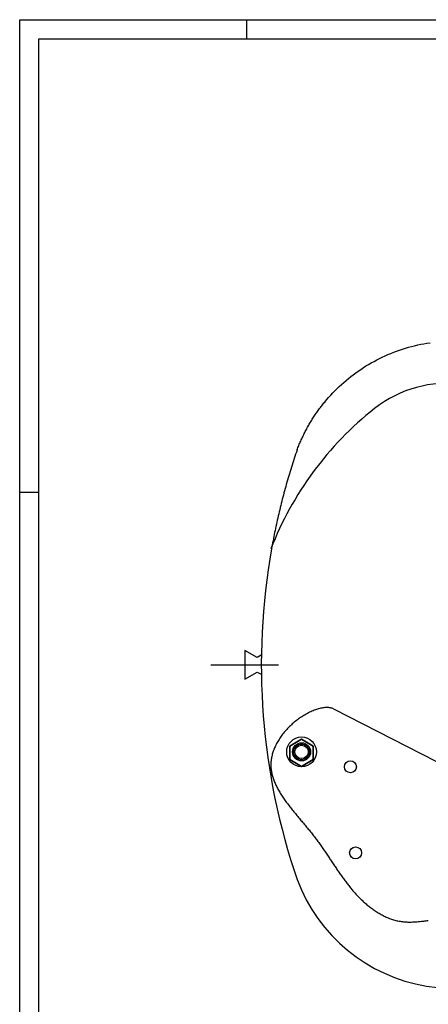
# Model space of a CAD drawing. Extents: x 25 to 1178, y 10 to 839.
# Tile 2 of 18: x 25 to 239, y 323 to 839. Entities that reach past the tile are written whole.
import ezdxf

# ---------------------------------------------------------------- set-up
doc = ezdxf.new("R2010")
doc.units = 0
doc.header["$LTSCALE"] = 10
doc.linetypes.add('CENTER', pattern=[50.8, 31.75, -6.35, 6.35, -6.35])
doc.layers.get('0').update_dxf_attribs({"linetype": 'CONTINUOUS'})
for name, color, linetype in [('STRAP_RETAINERS_EXP', 6, 'CONTINUOUS'), ('TUNERS', 4, 'CONTINUOUS'), ('WM570---', 1, 'CONTINUOUS')]:
    doc.layers.add(name, color=color, linetype=linetype)

# ---------------------------------------------------------------- blocks, each defined once
blk = doc.blocks.new('A0')
at = {"layer": 'WM570---'}
for p, q in [((0, 0), (0, 829)), ((0, 829), (1153, 829)), ((119, 819), (119, 829)), ((10, 581.5), (0, 581.5))]:
    blk.add_line(p, q, dxfattribs=at)
at = {"layer": 'WM570---', "color": 5}
for p, q in [((10, 10), (10, 819)), ((10, 819), (1143, 819))]:
    blk.add_line(p, q, dxfattribs=at)

msp = doc.modelspace()

# ---------------------------------------------------------------- linework, layer by layer
at = {"color": 2}
msp.add_line((189.355, 478.135), (305.749, 418.736), dxfattribs=at)
at = {"color": 7}
for p, q in [((172.592, 462.254), (166.443, 458.704)), ((166.443, 458.704), (172.592, 462.254)), ((167.076, 461.169), (167.076, 461.169)), ((169.233, 459.012), (169.233, 459.012)), ((169.233, 459.012), (169.684, 458.562)), ((172.592, 463.454), (172.592, 463.454)), ((178.74, 458.704), (172.592, 462.254)), ((172.592, 462.254), (172.592, 462.254)), ((172.592, 462.254), (178.74, 458.704)), ((172.592, 460.404), (172.592, 460.404)), ((172.592, 460.404), (172.592, 459.766)), ((172.592, 459.141), (172.592, 459.141)), ((172.592, 459.141), (172.592, 459.141)), ((175.95, 459.012), (175.5, 458.562)), ((175.95, 459.012), (175.95, 459.012)), ((178.107, 461.169), (178.107, 461.169)), ((164.792, 455.654), (164.792, 455.654)), ((166.443, 458.704), (166.443, 451.604)), ((166.443, 458.704), (166.443, 458.704)), ((166.443, 451.604), (166.443, 458.704)), ((167.842, 455.654), (167.842, 455.654)), ((167.842, 455.654), (168.479, 455.654)), ((169.104, 455.654), (169.104, 455.654)), ((169.104, 455.654), (169.104, 455.654)), ((170.126, 458.12), (170.126, 458.12)), ((170.126, 458.12), (170.126, 458.12)), ((175.058, 458.12), (175.058, 458.12)), ((175.058, 458.12), (175.058, 458.12)), ((176.079, 455.654), (176.079, 455.654)), ((176.079, 455.654), (176.079, 455.654)), ((177.342, 455.654), (176.704, 455.654)), ((177.342, 455.654), (177.342, 455.654)), ((178.74, 451.604), (178.74, 458.704)), ((178.74, 458.704), (178.74, 458.704)), ((178.74, 458.704), (178.74, 451.604)), ((180.392, 455.654), (180.392, 455.654)), ((166.443, 451.604), (172.592, 448.054)), ((166.443, 451.604), (166.443, 451.604)), ((172.592, 448.054), (166.443, 451.604)), ((167.076, 450.138), (167.076, 450.138)), ((169.233, 452.295), (169.684, 452.746)), ((169.233, 452.295), (169.233, 452.295)), ((170.126, 453.188), (170.126, 453.188)), ((170.126, 453.188), (170.126, 453.188)), ((172.592, 452.166), (172.592, 452.166)), ((172.592, 452.166), (172.592, 452.166)), ((172.592, 448.054), (178.74, 451.604)), ((178.74, 451.604), (172.592, 448.054)), ((172.592, 450.904), (172.592, 451.541)), ((172.592, 450.904), (172.592, 450.904)), ((175.058, 453.188), (175.058, 453.188)), ((175.058, 453.188), (175.058, 453.188)), ((175.95, 452.295), (175.5, 452.746)), ((175.95, 452.295), (175.95, 452.295)), ((178.107, 450.138), (178.107, 450.138)), ((178.74, 451.604), (178.74, 451.604)), ((172.592, 448.054), (172.592, 448.054)), ((172.592, 447.854), (172.592, 447.854))]:
    msp.add_line(p, q, dxfattribs=at)
at = {"color": 143}
for p, q in [((195.974, 450.034), (195.974, 450.034)), ((198.183, 450.95), (198.183, 450.95)), ((195.058, 447.825), (195.058, 447.825)), ((195.974, 445.615), (195.974, 445.615)), ((198.183, 444.7), (198.183, 444.7)), ((197.747, 402.782), (197.747, 402.782)), ((198.662, 404.992), (198.662, 404.992)), ((200.872, 405.907), (200.872, 405.907)), ((198.662, 400.572), (198.662, 400.572)), ((200.872, 399.657), (200.872, 399.657))]:
    msp.add_line(p, q, dxfattribs=at)
at = {"color": 3}
for points in [[(184.704, 638.808, 0), (185.724, 640.024, 0), (186.766, 641.223, 0), (187.832, 642.404, 0), (188.919, 643.567, 0), (190.029, 644.711, 0), (191.161, 645.836, 0), (192.314, 646.941, 0), (193.488, 648.027, 0), (194.683, 649.092, 0), (195.899, 650.136, 0), (197.135, 651.159, 0), (198.391, 652.16, 0), (199.667, 653.139, 0), (200.961, 654.096, 0), (202.274, 655.03, 0), (203.606, 655.94, 0), (204.955, 656.826, 0), (206.322, 657.689, 0), (207.706, 658.527, 0), (209.106, 659.34, 0), (210.523, 660.128, 0), (211.955, 660.891, 0), (213.403, 661.627, 0), (214.866, 662.337, 0), (216.342, 663.021, 0), (217.833, 663.678, 0), (219.337, 664.307, 0), (220.854, 664.91, 0), (222.383, 665.484, 0), (223.924, 666.03, 0), (225.476, 666.548, 0), (227.039, 667.037, 0), (228.612, 667.498, 0), (230.195, 667.929, 0), (231.787, 668.331, 0), (233.387, 668.703, 0), (234.996, 669.046, 0), (236.612, 669.359, 0), (238.234, 669.641, 0), (239.863, 669.894, 0)], [(170.269, 613.794, 0), (170.489, 614.375, 0), (170.713, 614.954, 0), (170.941, 615.532, 0), (171.173, 616.107, 0), (171.409, 616.681, 0), (171.649, 617.253, 0), (171.892, 617.823, 0), (172.14, 618.391, 0), (172.392, 618.958, 0), (172.647, 619.522, 0), (172.907, 620.084, 0), (173.17, 620.644, 0), (173.437, 621.202, 0), (173.708, 621.758, 0), (173.983, 622.312, 0), (174.262, 622.864, 0), (174.544, 623.414, 0), (174.83, 623.961, 0), (175.12, 624.507, 0), (175.414, 625.05, 0), (175.711, 625.591, 0), (176.013, 626.13, 0), (176.318, 626.666, 0), (176.626, 627.2, 0), (176.938, 627.732, 0), (177.254, 628.262, 0), (177.574, 628.789, 0), (177.897, 629.314, 0), (178.224, 629.836, 0), (178.554, 630.356, 0), (178.888, 630.874, 0), (179.226, 631.389, 0), (179.567, 631.902, 0), (179.911, 632.412, 0), (180.259, 632.92, 0), (180.611, 633.425, 0), (180.966, 633.927, 0), (181.325, 634.427, 0), (181.687, 634.925, 0), (182.052, 635.419, 0), (182.421, 635.912, 0), (182.793, 636.401, 0), (183.169, 636.888, 0), (183.548, 637.372, 0), (183.93, 637.853, 0), (184.316, 638.332, 0), (184.704, 638.808, 0)], [(170.269, 613.794, 0), (169.879, 612.648, 0), (169.493, 611.504, 0), (169.113, 610.362, 0), (168.738, 609.223, 0), (168.367, 608.085, 0), (168.002, 606.949, 0), (167.642, 605.816, 0), (167.286, 604.684, 0), (166.935, 603.554, 0), (166.59, 602.426, 0), (166.249, 601.3, 0), (165.912, 600.176, 0), (165.58, 599.054, 0), (165.253, 597.934, 0), (164.931, 596.815, 0), (164.613, 595.699, 0), (164.3, 594.584, 0), (163.991, 593.471, 0), (163.687, 592.36, 0), (163.387, 591.251, 0), (163.092, 590.144, 0), (162.801, 589.038, 0), (162.514, 587.934, 0), (162.232, 586.832, 0), (161.954, 585.731, 0), (161.68, 584.633, 0), (161.41, 583.536, 0), (161.145, 582.44, 0), (160.883, 581.347, 0), (160.626, 580.255, 0), (160.373, 579.164, 0), (160.124, 578.075, 0), (159.879, 576.988, 0), (159.638, 575.903, 0), (159.401, 574.819, 0), (159.168, 573.736, 0), (158.939, 572.655, 0), (158.714, 571.575, 0), (158.493, 570.497, 0), (158.276, 569.421, 0), (158.062, 568.346, 0), (157.852, 567.272, 0), (157.646, 566.2, 0), (157.444, 565.129, 0), (157.245, 564.06, 0), (156.86, 561.925, 0)]]:
    msp.add_polyline3d(points, dxfattribs=at)
at = {"color": 2}
msp.add_polyline3d([(189.355, 478.135, 0), (188.972, 478.312, 0), (188.572, 478.464, 0), (188.155, 478.592, 0), (187.722, 478.694, 0), (187.274, 478.773, 0), (186.811, 478.829, 0), (186.334, 478.862, 0), (185.844, 478.872, 0), (185.341, 478.86, 0), (184.827, 478.827, 0), (184.302, 478.773, 0), (183.766, 478.699, 0), (183.222, 478.605, 0), (182.669, 478.491, 0), (182.108, 478.358, 0), (181.54, 478.207, 0), (180.965, 478.037, 0), (180.386, 477.85, 0), (179.801, 477.646, 0), (179.212, 477.426, 0), (178.62, 477.189, 0), (178.026, 476.937, 0), (177.429, 476.67, 0), (176.832, 476.388, 0), (176.235, 476.092, 0), (175.638, 475.783, 0), (175.042, 475.46, 0), (174.449, 475.125, 0), (173.858, 474.778, 0), (173.271, 474.419, 0), (172.688, 474.048, 0), (172.11, 473.667, 0), (171.538, 473.276, 0), (170.973, 472.875, 0), (170.415, 472.465, 0), (169.864, 472.046, 0), (169.322, 471.619, 0), (168.788, 471.183, 0), (168.262, 470.739, 0), (167.745, 470.287, 0), (167.237, 469.828, 0), (166.738, 469.361, 0), (166.248, 468.887, 0), (165.767, 468.407, 0), (165.296, 467.92, 0), (164.835, 467.426, 0), (164.384, 466.927, 0), (163.944, 466.422, 0), (163.513, 465.912, 0), (163.094, 465.397, 0), (162.685, 464.876, 0), (162.288, 464.351, 0), (161.901, 463.822, 0), (161.527, 463.288, 0), (161.164, 462.751, 0), (160.813, 462.21, 0), (160.474, 461.666, 0), (160.147, 461.118, 0), (159.833, 460.568, 0), (159.532, 460.015, 0), (159.244, 459.461, 0), (158.969, 458.904, 0), (158.708, 458.345, 0), (158.46, 457.785, 0), (158.226, 457.224, 0), (158.006, 456.661, 0), (157.8, 456.099, 0), (157.608, 455.535, 0), (157.432, 454.972, 0), (157.27, 454.409, 0), (157.123, 453.846, 0), (156.992, 453.283, 0), (156.876, 452.722, 0), (156.775, 452.162, 0), (156.691, 451.603, 0), (156.623, 451.046, 0), (156.571, 450.491, 0), (156.534, 449.938, 0), (156.513, 449.386, 0), (156.507, 448.836, 0), (156.517, 448.287, 0), (156.54, 447.741, 0), (156.579, 447.196, 0), (156.631, 446.652, 0), (156.698, 446.11, 0), (156.778, 445.57, 0), (156.871, 445.031, 0), (156.978, 444.493, 0), (157.097, 443.957, 0), (157.229, 443.422, 0), (157.373, 442.889, 0), (157.529, 442.357, 0), (157.698, 441.826, 0), (157.877, 441.297, 0), (158.068, 440.769, 0), (158.27, 440.242, 0), (158.482, 439.716, 0), (158.705, 439.191, 0), (158.938, 438.668, 0), (159.181, 438.145, 0), (159.434, 437.624, 0), (159.696, 437.104, 0), (159.967, 436.584, 0), (160.247, 436.066, 0), (160.536, 435.549, 0), (160.833, 435.032, 0), (161.138, 434.517, 0), (161.451, 434.002, 0), (161.771, 433.488, 0), (162.099, 432.975, 0), (162.433, 432.462, 0), (162.775, 431.951, 0), (163.123, 431.44, 0), (163.477, 430.929, 0), (163.836, 430.42, 0), (164.202, 429.911, 0), (164.573, 429.402, 0), (164.949, 428.894, 0), (165.33, 428.387, 0), (165.716, 427.88, 0), (166.106, 427.374, 0), (166.5, 426.868, 0), (166.898, 426.362, 0), (167.299, 425.857, 0), (167.704, 425.352, 0), (168.111, 424.847, 0), (168.522, 424.343, 0), (168.935, 423.838, 0), (169.35, 423.335, 0), (169.767, 422.831, 0), (170.185, 422.327, 0), (170.606, 421.824, 0), (171.027, 421.32, 0), (171.449, 420.817, 0), (171.872, 420.314, 0), (172.295, 419.811, 0), (172.718, 419.307, 0), (173.141, 418.804, 0), (173.564, 418.301, 0), (173.986, 417.797, 0), (174.407, 417.293, 0), (174.827, 416.789, 0), (175.245, 416.285, 0), (175.661, 415.781, 0), (176.076, 415.276, 0), (176.488, 414.771, 0), (176.897, 414.266, 0), (177.304, 413.761, 0), (177.708, 413.255, 0), (178.108, 412.748, 0), (178.505, 412.241, 0), (178.898, 411.734, 0), (179.287, 411.226, 0), (179.672, 410.718, 0), (180.054, 410.21, 0), (180.433, 409.701, 0), (180.808, 409.192, 0), (181.18, 408.683, 0), (181.549, 408.174, 0), (181.916, 407.665, 0), (182.279, 407.156, 0), (182.64, 406.647, 0), (182.998, 406.138, 0), (183.354, 405.629, 0), (183.707, 405.121, 0), (184.059, 404.612, 0), (184.408, 404.105, 0), (184.755, 403.597, 0), (185.1, 403.09, 0), (185.444, 402.584, 0), (185.786, 402.078, 0), (186.126, 401.573, 0), (186.465, 401.068, 0), (186.803, 400.565, 0), (187.14, 400.062, 0), (187.475, 399.56, 0), (187.81, 399.059, 0), (188.144, 398.558, 0), (188.477, 398.059, 0), (188.81, 397.561, 0), (189.142, 397.064, 0), (189.474, 396.568, 0), (189.805, 396.074, 0), (190.137, 395.581, 0), (190.468, 395.089, 0), (190.8, 394.598, 0), (191.132, 394.11, 0), (191.464, 393.622, 0), (191.797, 393.136, 0), (192.131, 392.652, 0), (192.465, 392.169, 0), (192.8, 391.689, 0), (193.136, 391.21, 0), (193.473, 390.733, 0), (193.811, 390.257, 0), (194.15, 389.784, 0), (194.491, 389.313, 0), (194.834, 388.844, 0), (195.178, 388.377, 0), (195.523, 387.912, 0), (195.871, 387.449, 0), (196.221, 386.989, 0), (196.573, 386.531, 0), (196.927, 386.076, 0), (197.284, 385.623, 0), (197.643, 385.172, 0), (198.004, 384.724, 0), (198.369, 384.279, 0), (198.736, 383.836, 0), (199.106, 383.396, 0), (199.479, 382.959, 0), (199.855, 382.525, 0), (200.235, 382.094, 0), (200.618, 381.665, 0), (201.004, 381.24, 0), (201.395, 380.818, 0), (201.789, 380.399, 0), (202.187, 379.983, 0), (202.588, 379.57, 0), (202.994, 379.161, 0), (203.405, 378.755, 0), (203.819, 378.352, 0), (204.238, 377.953, 0), (204.662, 377.557, 0), (205.09, 377.165, 0), (205.523, 376.777, 0), (205.962, 376.392, 0), (206.405, 376.011, 0), (206.853, 375.634, 0), (207.307, 375.261, 0), (207.766, 374.891, 0), (208.23, 374.526, 0), (208.701, 374.164, 0), (209.176, 373.807, 0), (209.658, 373.454, 0), (210.145, 373.106, 0), (210.637, 372.763, 0), (211.134, 372.426, 0), (211.637, 372.095, 0), (212.144, 371.77, 0), (212.656, 371.451, 0), (213.172, 371.14, 0), (213.692, 370.836, 0), (214.217, 370.539, 0), (214.746, 370.251, 0), (215.279, 369.971, 0), (215.815, 369.7, 0), (216.355, 369.439, 0), (216.899, 369.186, 0), (217.445, 368.944, 0), (217.995, 368.712, 0), (218.548, 368.491, 0), (219.103, 368.28, 0), (219.661, 368.081, 0), (220.222, 367.894, 0), (220.785, 367.719, 0), (221.35, 367.556, 0), (221.917, 367.406, 0), (222.486, 367.269, 0), (223.057, 367.146, 0), (223.629, 367.036, 0), (224.203, 366.938, 0), (224.778, 366.853, 0), (225.355, 366.78, 0), (225.934, 366.718, 0), (226.514, 366.668, 0), (227.095, 366.628, 0), (227.678, 366.598, 0), (228.262, 366.578, 0), (228.848, 366.568, 0), (229.434, 366.566, 0), (230.022, 366.573, 0), (230.611, 366.588, 0), (231.201, 366.611, 0), (231.792, 366.641, 0), (232.384, 366.677, 0), (232.977, 366.72, 0), (233.572, 366.769, 0), (234.167, 366.824, 0), (234.763, 366.884, 0), (235.359, 366.948, 0), (235.957, 367.017, 0), (236.555, 367.089, 0), (237.154, 367.165, 0), (237.754, 367.244, 0), (238.355, 367.325, 0), (238.955, 367.409, 0)], dxfattribs=at)
at = {"color": 7}
for radius in [7.8, 7.8, 4.75, 4.75, 4.112, 3.488, 3.488, 3.488, 3.488]:
    msp.add_circle((172.592, 455.654), radius, dxfattribs=at)
at = {"color": 143}
for centre in [(198.183, 447.825), (198.183, 447.825), (200.872, 402.782), (200.872, 402.782)]:
    msp.add_circle(centre, 3.125, dxfattribs=at)
at = {"color": 6}
for centre, radius, start, end in [((249.17, 586.777), 61.909, 38.27441, 128.27441), ((318.245, 499.232), 173.424, 128.27441, 158.81985)]:
    msp.add_arc(centre, radius, start, end, dxfattribs=at)
at = {"color": 3}
for centre, radius, start, end in [((498.394, 501.294), 346.875, 169.93338, 198.92466), ((252.481, 419.563), 87.781, 200.51932, 320.55604)]:
    msp.add_arc(centre, radius, start, end, dxfattribs=at)
at = {"layer": 'STRAP_RETAINERS_EXP', "linetype": 'CENTER'}
msp.add_line((125.037, 501.225), (160.433, 501.225), dxfattribs=at)
at = {"layer": 'STRAP_RETAINERS_EXP'}
for points in [[(149.416, 505.004), (142.865, 508.78), (142.876, 493.664), (149.416, 497.446)], [(151.52, 506.219), (149.416, 505.004)], [(149.416, 497.446), (151.352, 496.329)]]:
    msp.add_lwpolyline(points, dxfattribs=at)

# ---------------------------------------------------------------- block references
at = {"layer": 'TUNERS', "color": 1}
msp.add_blockref('A0', (25, 10), dxfattribs=at)

doc.saveas('drawing.dxf')
